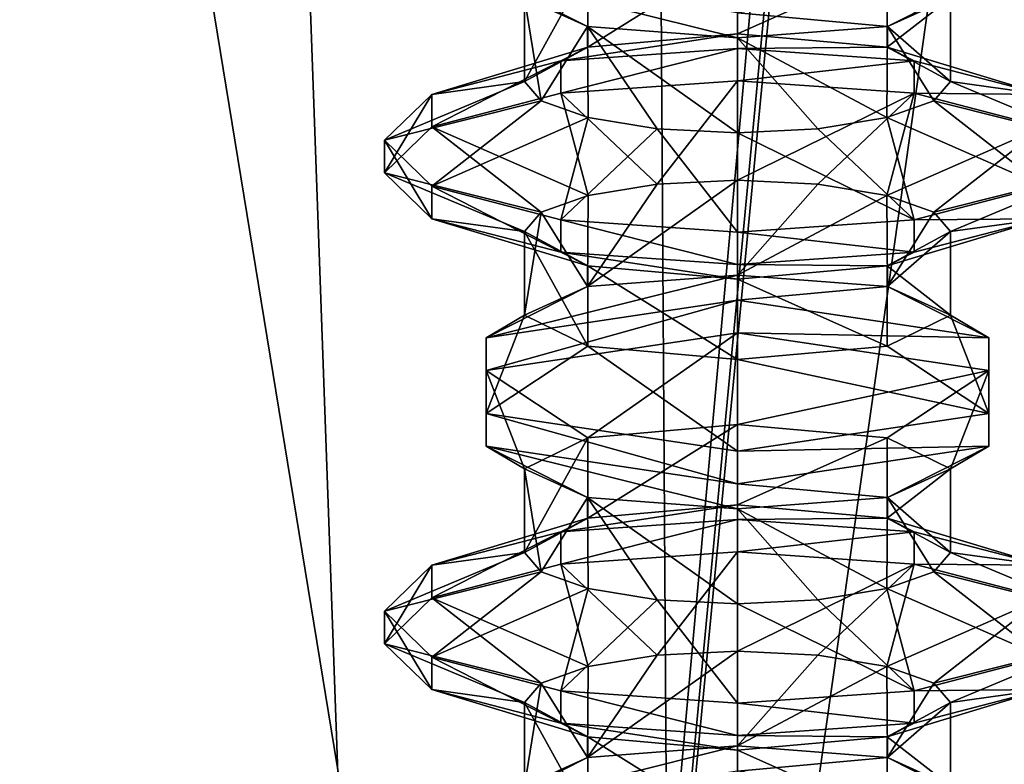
# Model space of a CAD drawing. Header units: millimetres. Extents: x -18.9 to 18.9, y -8.8 to 59.9.
# Tile 12 of 256: x -10.6 to -6.2, y 5.8 to 9.2. Entities that reach past the tile are written whole.
import ezdxf

# ---------------------------------------------------------------- set-up
doc = ezdxf.new("R2010")
doc.units = ezdxf.units.MM
doc.header["$LTSCALE"] = 65.185185
for name, color, linetype in [('1295', 7, 'CONTINUOUS'), ('2824', 7, 'CONTINUOUS'), ('2825', 7, 'CONTINUOUS'), ('2852', 7, 'CONTINUOUS'), ('2853', 7, 'CONTINUOUS'), ('2862', 7, 'CONTINUOUS'), ('2863', 7, 'CONTINUOUS'), ('2864', 7, 'CONTINUOUS'), ('2865', 7, 'CONTINUOUS'), ('2866', 7, 'CONTINUOUS'), ('2867', 7, 'CONTINUOUS'), ('2868', 7, 'CONTINUOUS'), ('2869', 7, 'CONTINUOUS'), ('2870', 7, 'CONTINUOUS'), ('2871', 7, 'CONTINUOUS'), ('2872', 7, 'CONTINUOUS'), ('2873', 7, 'CONTINUOUS'), ('2878', 7, 'CONTINUOUS'), ('2879', 7, 'CONTINUOUS'), ('2880', 7, 'CONTINUOUS'), ('2881', 7, 'CONTINUOUS'), ('2882', 7, 'CONTINUOUS'), ('2883', 7, 'CONTINUOUS'), ('2884', 7, 'CONTINUOUS'), ('2885', 7, 'CONTINUOUS')]:
    doc.layers.add(name, color=color, linetype=linetype)

msp = doc.modelspace()

# ---------------------------------------------------------------- linework, layer by layer
at = {"layer": '1295', "color": 7, "linetype": 'Continuous'}
for points in [[(-8.6992, -6.3, -15.0691), (-5.5375, 26.593, -16.4953), (-3.2147, 32.4, -17.1005), (-8.6992, -6.3, -15.0691)], [(-3.2147, -3.5, -17.1005), (-8.6992, -6.3, -15.0691), (-3.2147, 32.4, -17.1005), (-3.2147, -3.5, -17.1005)], [(-5.5375, 26.593, -16.4953), (-8.6992, -6.3, -15.0691), (-5.5971, 26.4568, -16.4752), (-5.5375, 26.593, -16.4953)], [(-8.6992, -6.3, -15.0691), (-5.7352, 26.4, -16.4277), (-5.5971, 26.4568, -16.4752), (-8.6992, -6.3, -15.0691)], [(-13.3069, 26.4, -11.2109), (-9.8717, 26.4, -14.3286), (-13.3292, -6.3, -11.1841), (-13.3069, 26.4, -11.2109)], [(-13.3292, -6.3, -11.1841), (-9.8717, 26.4, -14.3286), (-8.6992, -6.3, -15.0691), (-13.3292, -6.3, -11.1841)], [(-12.7853, -3.5, 11.8024), (-7.6096, -3.5, 15.6478), (-12.5018, 26.4, 12.1021), (-12.7853, -3.5, 11.8024)], [(-7.6096, -3.5, 15.6478), (-7.8011, 26.4, 15.553), (-12.5018, 26.4, 12.1021), (-7.6096, -3.5, 15.6478)], [(-9.8717, 26.4, -14.3286), (-5.7352, 26.4, -16.4277), (-8.6992, -6.3, -15.0691), (-9.8717, 26.4, -14.3286)], [(-7.6096, -3.5, 15.6478), (-2.2237, 26.4, 17.2571), (-7.8011, 26.4, 15.553), (-7.6096, -3.5, 15.6478)], [(-7.6096, -3.5, 15.6478), (-1.389, -3.5, 17.3445), (-2.2237, 26.4, 17.2571), (-7.6096, -3.5, 15.6478)]]:
    msp.add_3dface(points, dxfattribs=at)
at = {"layer": '2824', "color": 7, "linetype": 'Continuous'}
for points in [[(-7.35, 9.097, 11.2582), (-8.0178, 9.037, 11.5325), (-7.35, 9.4556, 11.2582), (-7.35, 9.097, 11.2582)], [(-8.0178, 9.037, 11.5325), (-8.0177, 9.3953, 11.5324), (-7.35, 9.4556, 11.2582), (-8.0178, 9.037, 11.5325)], [(-7.35, 9.097, 11.2582), (-7.35, 9.4556, 11.2582), (-6.6823, 9.3953, 11.5324), (-7.35, 9.097, 11.2582)], [(-8.0178, 9.037, 11.5325), (-8.3, 8.8849, 12.2082), (-8.0177, 9.3953, 11.5324), (-8.0178, 9.037, 11.5325)], [(-8.3, 8.8849, 12.2082), (-8.3, 9.2576, 12.2082), (-8.0177, 9.3953, 11.5324), (-8.3, 8.8849, 12.2082)], [(-6.6822, 9.037, 11.5325), (-7.35, 9.097, 11.2582), (-6.6823, 9.3953, 11.5324), (-6.6822, 9.037, 11.5325)], [(-6.6822, 9.037, 11.5325), (-6.6823, 9.3953, 11.5324), (-6.4, 9.2576, 12.2082), (-6.6822, 9.037, 11.5325)], [(-6.4, 8.8849, 12.2082), (-6.6822, 9.037, 11.5325), (-6.4, 9.2576, 12.2082), (-6.4, 8.8849, 12.2082)], [(-7.35, 8.0215, 11.2582), (-8.019, 7.9707, 11.5337), (-7.35, 8.4443, 11.2582), (-7.35, 8.0215, 11.2582)], [(-7.35, 8.4443, 11.2582), (-8.019, 7.9707, 11.5337), (-7.7082, 8.4265, 11.3283), (-7.35, 8.4443, 11.2582)], [(-7.35, 8.0215, 11.2582), (-7.35, 8.4443, 11.2582), (-6.9917, 8.4265, 11.3283), (-7.35, 8.0215, 11.2582)], [(-8.019, 7.9707, 11.5337), (-8.0161, 8.3761, 11.5308), (-7.7082, 8.4265, 11.3283), (-8.019, 7.9707, 11.5337)], [(-7.35, 8.0215, 11.2582), (-6.9917, 8.4265, 11.3283), (-6.6839, 8.3761, 11.5308), (-7.35, 8.0215, 11.2582)], [(-8.019, 7.9707, 11.5337), (-8.2255, 8.3014, 11.8395), (-8.0161, 8.3761, 11.5308), (-8.019, 7.9707, 11.5337)], [(-6.681, 7.9707, 11.5337), (-7.35, 8.0215, 11.2582), (-6.6839, 8.3761, 11.5308), (-6.681, 7.9707, 11.5337)], [(-6.681, 7.9707, 11.5337), (-6.6839, 8.3761, 11.5308), (-6.4744, 8.3014, 11.8395), (-6.681, 7.9707, 11.5337)], [(-8.019, 7.9707, 11.5337), (-8.3, 7.8424, 12.2082), (-8.2255, 8.3014, 11.8395), (-8.019, 7.9707, 11.5337)], [(-8.3, 7.8424, 12.2082), (-8.3, 8.2151, 12.2082), (-8.2255, 8.3014, 11.8395), (-8.3, 7.8424, 12.2082)], [(-6.681, 7.9707, 11.5337), (-6.4744, 8.3014, 11.8395), (-6.4, 8.2151, 12.2082), (-6.681, 7.9707, 11.5337)], [(-6.4, 7.8424, 12.2082), (-6.681, 7.9707, 11.5337), (-6.4, 8.2151, 12.2082), (-6.4, 7.8424, 12.2082)], [(-8.0174, 7.2954, 11.5321), (-7.35, 7.3556, 11.2582), (-8.0178, 6.937, 11.5325), (-8.0174, 7.2954, 11.5321)], [(-7.35, 7.3556, 11.2582), (-7.35, 6.997, 11.2582), (-8.0178, 6.937, 11.5325), (-7.35, 7.3556, 11.2582)], [(-7.35, 7.3556, 11.2582), (-6.6826, 7.2954, 11.5321), (-7.35, 6.997, 11.2582), (-7.35, 7.3556, 11.2582)], [(-8.3, 7.1576, 12.2082), (-8.0174, 7.2954, 11.5321), (-8.3, 6.7849, 12.2082), (-8.3, 7.1576, 12.2082)], [(-8.0174, 7.2954, 11.5321), (-8.0178, 6.937, 11.5325), (-8.3, 6.7849, 12.2082), (-8.0174, 7.2954, 11.5321)], [(-7.35, 6.997, 11.2582), (-6.6826, 7.2954, 11.5321), (-6.6822, 6.937, 11.5325), (-7.35, 6.997, 11.2582)], [(-6.6826, 7.2954, 11.5321), (-6.4, 7.1576, 12.2082), (-6.6822, 6.937, 11.5325), (-6.6826, 7.2954, 11.5321)], [(-6.4, 7.1576, 12.2082), (-6.4, 6.7849, 12.2082), (-6.6822, 6.937, 11.5325), (-6.4, 7.1576, 12.2082)], [(-7.7082, 6.3265, 11.3283), (-7.35, 6.3443, 11.2582), (-8.019, 5.8707, 11.5337), (-7.7082, 6.3265, 11.3283)], [(-7.35, 6.3443, 11.2582), (-7.35, 5.9215, 11.2582), (-8.019, 5.8707, 11.5337), (-7.35, 6.3443, 11.2582)], [(-8.0161, 6.2761, 11.5308), (-7.7082, 6.3265, 11.3283), (-8.019, 5.8707, 11.5337), (-8.0161, 6.2761, 11.5308)], [(-7.35, 6.3443, 11.2582), (-6.9917, 6.3265, 11.3283), (-7.35, 5.9215, 11.2582), (-7.35, 6.3443, 11.2582)], [(-6.9917, 6.3265, 11.3283), (-6.6839, 6.2761, 11.5308), (-7.35, 5.9215, 11.2582), (-6.9917, 6.3265, 11.3283)], [(-8.2255, 6.2014, 11.8395), (-8.0161, 6.2761, 11.5308), (-8.019, 5.8707, 11.5337), (-8.2255, 6.2014, 11.8395)], [(-7.35, 5.9215, 11.2582), (-6.6839, 6.2761, 11.5308), (-6.681, 5.8707, 11.5337), (-7.35, 5.9215, 11.2582)], [(-6.6839, 6.2761, 11.5308), (-6.4744, 6.2014, 11.8395), (-6.681, 5.8707, 11.5337), (-6.6839, 6.2761, 11.5308)], [(-8.3, 6.1151, 12.2082), (-8.2255, 6.2014, 11.8395), (-8.3, 5.7424, 12.2082), (-8.3, 6.1151, 12.2082)], [(-8.2255, 6.2014, 11.8395), (-8.019, 5.8707, 11.5337), (-8.3, 5.7424, 12.2082), (-8.2255, 6.2014, 11.8395)], [(-6.4744, 6.2014, 11.8395), (-6.4, 6.1151, 12.2082), (-6.681, 5.8707, 11.5337), (-6.4744, 6.2014, 11.8395)], [(-6.4, 6.1151, 12.2082), (-6.4, 5.7424, 12.2082), (-6.681, 5.8707, 11.5337), (-6.4, 6.1151, 12.2082)]]:
    msp.add_3dface(points, dxfattribs=at)
at = {"layer": '2825', "color": 7, "linetype": 'Continuous'}
for points in [[(-8.3, 8.8849, 12.2082), (-8.2256, 8.7986, 12.5768), (-8.3, 9.2576, 12.2082), (-8.3, 8.8849, 12.2082)], [(-8.2256, 8.7986, 12.5768), (-8.0188, 9.1293, 12.8828), (-8.3, 9.2576, 12.2082), (-8.2256, 8.7986, 12.5768)], [(-6.4, 8.8849, 12.2082), (-6.4, 9.2576, 12.2082), (-6.6812, 9.1293, 12.8828), (-6.4, 8.8849, 12.2082)], [(-8.2256, 8.7986, 12.5768), (-8.0161, 8.7239, 12.8856), (-8.0188, 9.1293, 12.8828), (-8.2256, 8.7986, 12.5768)], [(-7.7083, 8.6735, 13.0881), (-7.35, 8.6557, 13.1582), (-8.0188, 9.1293, 12.8828), (-7.7083, 8.6735, 13.0881)], [(-7.35, 8.6557, 13.1582), (-7.35, 9.0785, 13.1582), (-8.0188, 9.1293, 12.8828), (-7.35, 8.6557, 13.1582)], [(-8.0161, 8.7239, 12.8856), (-7.7083, 8.6735, 13.0881), (-8.0188, 9.1293, 12.8828), (-8.0161, 8.7239, 12.8856)], [(-7.35, 9.0785, 13.1582), (-6.6839, 8.7239, 12.8856), (-6.6812, 9.1293, 12.8828), (-7.35, 9.0785, 13.1582)], [(-6.6839, 8.7239, 12.8856), (-6.4745, 8.7986, 12.5769), (-6.6812, 9.1293, 12.8828), (-6.6839, 8.7239, 12.8856)], [(-6.4745, 8.7986, 12.5769), (-6.4, 8.8849, 12.2082), (-6.6812, 9.1293, 12.8828), (-6.4745, 8.7986, 12.5769)], [(-7.35, 8.6557, 13.1582), (-6.9918, 8.6735, 13.0881), (-7.35, 9.0785, 13.1582), (-7.35, 8.6557, 13.1582)], [(-6.9918, 8.6735, 13.0881), (-6.6839, 8.7239, 12.8856), (-7.35, 9.0785, 13.1582), (-6.9918, 8.6735, 13.0881)], [(-8.3, 7.8424, 12.2082), (-8.0174, 7.7046, 12.8843), (-8.3, 8.2151, 12.2082), (-8.3, 7.8424, 12.2082)], [(-8.0174, 7.7046, 12.8843), (-8.0178, 8.063, 12.8839), (-8.3, 8.2151, 12.2082), (-8.0174, 7.7046, 12.8843)], [(-6.4, 7.8424, 12.2082), (-6.4, 8.2151, 12.2082), (-6.6822, 8.063, 12.8839), (-6.4, 7.8424, 12.2082)], [(-8.0174, 7.7046, 12.8843), (-7.35, 7.6444, 13.1582), (-8.0178, 8.063, 12.8839), (-8.0174, 7.7046, 12.8843)], [(-7.35, 7.6444, 13.1582), (-7.35, 8.003, 13.1582), (-8.0178, 8.063, 12.8839), (-7.35, 7.6444, 13.1582)], [(-6.6826, 7.7046, 12.8843), (-6.6822, 8.063, 12.8839), (-7.35, 8.003, 13.1582), (-6.6826, 7.7046, 12.8843)], [(-6.6826, 7.7046, 12.8843), (-6.4, 7.8424, 12.2082), (-6.6822, 8.063, 12.8839), (-6.6826, 7.7046, 12.8843)], [(-7.35, 7.6444, 13.1582), (-6.6826, 7.7046, 12.8843), (-7.35, 8.003, 13.1582), (-7.35, 7.6444, 13.1582)], [(-8.019, 7.0293, 12.8827), (-8.3, 7.1576, 12.2082), (-8.2256, 6.6986, 12.5768), (-8.019, 7.0293, 12.8827)], [(-8.3, 7.1576, 12.2082), (-8.3, 6.7849, 12.2082), (-8.2256, 6.6986, 12.5768), (-8.3, 7.1576, 12.2082)], [(-6.4, 7.1576, 12.2082), (-6.681, 7.0293, 12.8827), (-6.4, 6.7849, 12.2082), (-6.4, 7.1576, 12.2082)], [(-8.019, 7.0293, 12.8827), (-8.2256, 6.6986, 12.5768), (-8.0161, 6.6239, 12.8856), (-8.019, 7.0293, 12.8827)], [(-7.35, 6.9785, 13.1582), (-8.019, 7.0293, 12.8827), (-7.35, 6.5557, 13.1582), (-7.35, 6.9785, 13.1582)], [(-8.019, 7.0293, 12.8827), (-8.0161, 6.6239, 12.8856), (-7.7083, 6.5735, 13.0881), (-8.019, 7.0293, 12.8827)], [(-8.019, 7.0293, 12.8827), (-7.7083, 6.5735, 13.0881), (-7.35, 6.5557, 13.1582), (-8.019, 7.0293, 12.8827)], [(-6.681, 7.0293, 12.8827), (-7.35, 6.9785, 13.1582), (-6.6839, 6.6239, 12.8856), (-6.681, 7.0293, 12.8827)], [(-6.681, 7.0293, 12.8827), (-6.6839, 6.6239, 12.8856), (-6.4745, 6.6986, 12.5769), (-6.681, 7.0293, 12.8827)], [(-6.681, 7.0293, 12.8827), (-6.4745, 6.6986, 12.5769), (-6.4, 6.7849, 12.2082), (-6.681, 7.0293, 12.8827)], [(-7.35, 6.9785, 13.1582), (-7.35, 6.5557, 13.1582), (-6.9918, 6.5735, 13.0881), (-7.35, 6.9785, 13.1582)], [(-7.35, 6.9785, 13.1582), (-6.9918, 6.5735, 13.0881), (-6.6839, 6.6239, 12.8856), (-7.35, 6.9785, 13.1582)], [(-8.0178, 5.963, 12.8839), (-8.3, 6.1151, 12.2082), (-8.0174, 5.6046, 12.8843), (-8.0178, 5.963, 12.8839)], [(-8.3, 6.1151, 12.2082), (-8.3, 5.7424, 12.2082), (-8.0174, 5.6046, 12.8843), (-8.3, 6.1151, 12.2082)], [(-6.4, 6.1151, 12.2082), (-6.6822, 5.963, 12.8839), (-6.4, 5.7424, 12.2082), (-6.4, 6.1151, 12.2082)], [(-7.35, 5.903, 13.1582), (-8.0178, 5.963, 12.8839), (-7.35, 5.5444, 13.1582), (-7.35, 5.903, 13.1582)], [(-8.0178, 5.963, 12.8839), (-8.0174, 5.6046, 12.8843), (-7.35, 5.5444, 13.1582), (-8.0178, 5.963, 12.8839)], [(-6.6822, 5.963, 12.8839), (-7.35, 5.903, 13.1582), (-6.6826, 5.6046, 12.8843), (-6.6822, 5.963, 12.8839)], [(-6.6822, 5.963, 12.8839), (-6.6826, 5.6046, 12.8843), (-6.4, 5.7424, 12.2082), (-6.6822, 5.963, 12.8839)], [(-7.35, 5.903, 13.1582), (-7.35, 5.5444, 13.1582), (-6.6826, 5.6046, 12.8843), (-7.35, 5.903, 13.1582)]]:
    msp.add_3dface(points, dxfattribs=at)
at = {"layer": '2852', "color": 7, "linetype": 'Continuous'}
for points in [[(-7.35, 9.1909, 13.4392), (-6.6812, 9.1293, 12.8828), (-6.2285, 9.3592, 12.8139), (-7.35, 9.1909, 13.4392)], [(-6.6812, 9.1293, 12.8828), (-6.4, 9.2576, 12.2082), (-6.2285, 9.3592, 12.8139), (-6.6812, 9.1293, 12.8828)], [(-7.35, 9.1909, 13.4392), (-7.35, 9.0785, 13.1582), (-6.6812, 9.1293, 12.8828), (-7.35, 9.1909, 13.4392)]]:
    msp.add_3dface(points, dxfattribs=at)
at = {"layer": '2853', "color": 7, "linetype": 'Continuous'}
for points in [[(-7.35, 9.1909, 13.4392), (-8.4715, 9.3592, 12.8139), (-7.35, 9.0785, 13.1582), (-7.35, 9.1909, 13.4392)], [(-7.35, 9.0785, 13.1582), (-8.4715, 9.3592, 12.8139), (-8.0188, 9.1293, 12.8828), (-7.35, 9.0785, 13.1582)], [(-8.0188, 9.1293, 12.8828), (-8.4715, 9.3592, 12.8139), (-8.3, 9.2576, 12.2082), (-8.0188, 9.1293, 12.8828)]]:
    msp.add_3dface(points, dxfattribs=at)
at = {"layer": '2862', "color": 7, "linetype": 'Continuous'}
for points in [[(-6.2285, 7.7408, 11.6025), (-7.35, 7.7642, 10.9382), (-7.35, 7.9091, 10.9772), (-6.2285, 7.7408, 11.6025)], [(-6.2285, 7.5959, 11.5635), (-7.35, 7.7642, 10.9382), (-6.2285, 7.7408, 11.6025), (-6.2285, 7.5959, 11.5635)], [(-6.2285, 7.4041, 12.8529), (-6.2285, 7.5959, 11.5635), (-6.2285, 7.7408, 11.6025), (-6.2285, 7.4041, 12.8529)], [(-6.2285, 7.2592, 12.8139), (-6.2285, 7.5959, 11.5635), (-6.2285, 7.4041, 12.8529), (-6.2285, 7.2592, 12.8139)], [(-7.35, 7.2358, 13.4782), (-6.2285, 7.2592, 12.8139), (-6.2285, 7.4041, 12.8529), (-7.35, 7.2358, 13.4782)], [(-7.35, 7.0909, 13.4392), (-6.2285, 7.2592, 12.8139), (-7.35, 7.2358, 13.4782), (-7.35, 7.0909, 13.4392)]]:
    msp.add_3dface(points, dxfattribs=at)
at = {"layer": '2863', "color": 7, "linetype": 'Continuous'}
for points in [[(-7.35, 7.9091, 10.9772), (-7.35, 7.7642, 10.9382), (-8.4715, 7.5959, 11.5635), (-7.35, 7.9091, 10.9772)], [(-8.4715, 7.7408, 11.6025), (-7.35, 7.9091, 10.9772), (-8.4715, 7.5959, 11.5635), (-8.4715, 7.7408, 11.6025)], [(-8.4715, 7.4041, 12.8529), (-8.4715, 7.7408, 11.6025), (-8.4715, 7.2592, 12.8139), (-8.4715, 7.4041, 12.8529)], [(-8.4715, 7.7408, 11.6025), (-8.4715, 7.5959, 11.5635), (-8.4715, 7.2592, 12.8139), (-8.4715, 7.7408, 11.6025)], [(-7.35, 7.0909, 13.4392), (-7.35, 7.2358, 13.4782), (-8.4715, 7.4041, 12.8529), (-7.35, 7.0909, 13.4392)], [(-7.35, 7.0909, 13.4392), (-8.4715, 7.4041, 12.8529), (-8.4715, 7.2592, 12.8139), (-7.35, 7.0909, 13.4392)]]:
    msp.add_3dface(points, dxfattribs=at)
at = {"layer": '2864', "color": 7, "linetype": 'Continuous'}
for points in [[(-7.35, 7.7642, 10.9382), (-6.2285, 7.5959, 11.5635), (-7.35, 7.3556, 11.2582), (-7.35, 7.7642, 10.9382)], [(-7.35, 7.3556, 11.2582), (-6.2285, 7.5959, 11.5635), (-6.6826, 7.2954, 11.5321), (-7.35, 7.3556, 11.2582)], [(-6.6826, 7.2954, 11.5321), (-6.2285, 7.5959, 11.5635), (-6.4, 7.1576, 12.2082), (-6.6826, 7.2954, 11.5321)], [(-6.2285, 7.5959, 11.5635), (-6.2285, 7.2592, 12.8139), (-6.4, 7.1576, 12.2082), (-6.2285, 7.5959, 11.5635)], [(-6.2285, 7.2592, 12.8139), (-7.35, 7.0909, 13.4392), (-6.681, 7.0293, 12.8827), (-6.2285, 7.2592, 12.8139)], [(-6.4, 7.1576, 12.2082), (-6.2285, 7.2592, 12.8139), (-6.681, 7.0293, 12.8827), (-6.4, 7.1576, 12.2082)], [(-6.681, 7.0293, 12.8827), (-7.35, 7.0909, 13.4392), (-7.35, 6.9785, 13.1582), (-6.681, 7.0293, 12.8827)]]:
    msp.add_3dface(points, dxfattribs=at)
at = {"layer": '2865', "color": 7, "linetype": 'Continuous'}
for points in [[(-7.35, 7.7642, 10.9382), (-8.0174, 7.2954, 11.5321), (-8.4715, 7.5959, 11.5635), (-7.35, 7.7642, 10.9382)], [(-7.35, 7.7642, 10.9382), (-7.35, 7.3556, 11.2582), (-8.0174, 7.2954, 11.5321), (-7.35, 7.7642, 10.9382)], [(-8.0174, 7.2954, 11.5321), (-8.3, 7.1576, 12.2082), (-8.4715, 7.5959, 11.5635), (-8.0174, 7.2954, 11.5321)], [(-8.4715, 7.5959, 11.5635), (-8.3, 7.1576, 12.2082), (-8.4715, 7.2592, 12.8139), (-8.4715, 7.5959, 11.5635)], [(-7.35, 6.9785, 13.1582), (-7.35, 7.0909, 13.4392), (-8.4715, 7.2592, 12.8139), (-7.35, 6.9785, 13.1582)], [(-8.019, 7.0293, 12.8827), (-7.35, 6.9785, 13.1582), (-8.4715, 7.2592, 12.8139), (-8.019, 7.0293, 12.8827)], [(-8.3, 7.1576, 12.2082), (-8.019, 7.0293, 12.8827), (-8.4715, 7.2592, 12.8139), (-8.3, 7.1576, 12.2082)]]:
    msp.add_3dface(points, dxfattribs=at)
at = {"layer": '2866', "color": 7, "linetype": 'Continuous'}
for points in [[(-6.681, 7.9707, 11.5337), (-7.35, 7.9091, 10.9772), (-7.35, 8.0215, 11.2582), (-6.681, 7.9707, 11.5337)], [(-6.2285, 7.7408, 11.6025), (-7.35, 7.9091, 10.9772), (-6.681, 7.9707, 11.5337), (-6.2285, 7.7408, 11.6025)], [(-6.4, 7.8424, 12.2082), (-6.2285, 7.7408, 11.6025), (-6.681, 7.9707, 11.5337), (-6.4, 7.8424, 12.2082)], [(-6.6826, 7.7046, 12.8843), (-6.2285, 7.4041, 12.8529), (-6.4, 7.8424, 12.2082), (-6.6826, 7.7046, 12.8843)], [(-6.2285, 7.4041, 12.8529), (-6.2285, 7.7408, 11.6025), (-6.4, 7.8424, 12.2082), (-6.2285, 7.4041, 12.8529)], [(-7.35, 7.6444, 13.1582), (-6.2285, 7.4041, 12.8529), (-6.6826, 7.7046, 12.8843), (-7.35, 7.6444, 13.1582)], [(-7.35, 7.2358, 13.4782), (-6.2285, 7.4041, 12.8529), (-7.35, 7.6444, 13.1582), (-7.35, 7.2358, 13.4782)]]:
    msp.add_3dface(points, dxfattribs=at)
at = {"layer": '2867', "color": 7, "linetype": 'Continuous'}
for points in [[(-7.35, 8.0215, 11.2582), (-7.35, 7.9091, 10.9772), (-8.4715, 7.7408, 11.6025), (-7.35, 8.0215, 11.2582)], [(-8.019, 7.9707, 11.5337), (-7.35, 8.0215, 11.2582), (-8.4715, 7.7408, 11.6025), (-8.019, 7.9707, 11.5337)], [(-8.3, 7.8424, 12.2082), (-8.019, 7.9707, 11.5337), (-8.4715, 7.7408, 11.6025), (-8.3, 7.8424, 12.2082)], [(-8.0174, 7.7046, 12.8843), (-8.3, 7.8424, 12.2082), (-8.4715, 7.4041, 12.8529), (-8.0174, 7.7046, 12.8843)], [(-8.4715, 7.4041, 12.8529), (-8.3, 7.8424, 12.2082), (-8.4715, 7.7408, 11.6025), (-8.4715, 7.4041, 12.8529)], [(-7.35, 7.2358, 13.4782), (-8.0174, 7.7046, 12.8843), (-8.4715, 7.4041, 12.8529), (-7.35, 7.2358, 13.4782)], [(-7.35, 7.2358, 13.4782), (-7.35, 7.6444, 13.1582), (-8.0174, 7.7046, 12.8843), (-7.35, 7.2358, 13.4782)]]:
    msp.add_3dface(points, dxfattribs=at)
at = {"layer": '2868', "color": 7, "linetype": 'Continuous'}
for points in [[(-6.5625, 8.977, 10.9106), (-7.35, 8.887, 10.6679), (-7.35, 9.0319, 10.7068), (-6.5625, 8.977, 10.9106)], [(-6.5625, 8.8322, 10.8716), (-7.35, 8.887, 10.6679), (-6.5625, 8.977, 10.9106), (-6.5625, 8.8322, 10.8716)], [(-5.986, 8.8272, 11.4673), (-6.5625, 8.8322, 10.8716), (-6.5625, 8.977, 10.9106), (-5.986, 8.8272, 11.4673)], [(-5.986, 8.6823, 11.4283), (-6.5625, 8.8322, 10.8716), (-5.986, 8.8272, 11.4673), (-5.986, 8.6823, 11.4283)], [(-6.5625, 8.2678, 13.5448), (-5.986, 8.2728, 12.9491), (-5.986, 8.4177, 12.9881), (-6.5625, 8.2678, 13.5448)], [(-7.35, 8.213, 13.7485), (-6.5625, 8.123, 13.5058), (-6.5625, 8.2678, 13.5448), (-7.35, 8.213, 13.7485)], [(-6.5625, 8.123, 13.5058), (-5.986, 8.2728, 12.9491), (-6.5625, 8.2678, 13.5448), (-6.5625, 8.123, 13.5058)], [(-7.35, 8.0681, 13.7095), (-6.5625, 8.123, 13.5058), (-7.35, 8.213, 13.7485), (-7.35, 8.0681, 13.7095)]]:
    msp.add_3dface(points, dxfattribs=at)
at = {"layer": '2869', "color": 7, "linetype": 'Continuous'}
for points in [[(-7.35, 9.0319, 10.7068), (-7.35, 8.887, 10.6679), (-8.1375, 8.8322, 10.8716), (-7.35, 9.0319, 10.7068)], [(-8.1375, 8.977, 10.9106), (-7.35, 9.0319, 10.7068), (-8.1375, 8.8322, 10.8716), (-8.1375, 8.977, 10.9106)], [(-8.714, 8.8272, 11.4673), (-8.1375, 8.977, 10.9106), (-8.714, 8.6823, 11.4283), (-8.714, 8.8272, 11.4673)], [(-8.1375, 8.977, 10.9106), (-8.1375, 8.8322, 10.8716), (-8.714, 8.6823, 11.4283), (-8.1375, 8.977, 10.9106)], [(-8.925, 8.6224, 12.2277), (-8.714, 8.8272, 11.4673), (-8.925, 8.4776, 12.1887), (-8.925, 8.6224, 12.2277)], [(-8.714, 8.8272, 11.4673), (-8.714, 8.6823, 11.4283), (-8.925, 8.4776, 12.1887), (-8.714, 8.8272, 11.4673)], [(-8.714, 8.4177, 12.9881), (-8.925, 8.6224, 12.2277), (-8.714, 8.2728, 12.9491), (-8.714, 8.4177, 12.9881)], [(-8.925, 8.6224, 12.2277), (-8.925, 8.4776, 12.1887), (-8.714, 8.2728, 12.9491), (-8.925, 8.6224, 12.2277)], [(-8.1375, 8.2678, 13.5448), (-8.714, 8.4177, 12.9881), (-8.1375, 8.123, 13.5058), (-8.1375, 8.2678, 13.5448)], [(-8.714, 8.4177, 12.9881), (-8.714, 8.2728, 12.9491), (-8.1375, 8.123, 13.5058), (-8.714, 8.4177, 12.9881)], [(-7.35, 8.0681, 13.7095), (-7.35, 8.213, 13.7485), (-8.1375, 8.2678, 13.5448), (-7.35, 8.0681, 13.7095)], [(-7.35, 8.0681, 13.7095), (-8.1375, 8.2678, 13.5448), (-8.1375, 8.123, 13.5058), (-7.35, 8.0681, 13.7095)]]:
    msp.add_3dface(points, dxfattribs=at)
at = {"layer": '2870', "color": 7, "linetype": 'Continuous'}
for points in [[(-7.35, 8.887, 10.6679), (-6.5625, 8.8322, 10.8716), (-7.35, 8.4443, 11.2582), (-7.35, 8.887, 10.6679)], [(-7.35, 8.4443, 11.2582), (-6.5625, 8.8322, 10.8716), (-6.9917, 8.4265, 11.3283), (-7.35, 8.4443, 11.2582)], [(-6.9917, 8.4265, 11.3283), (-6.5625, 8.8322, 10.8716), (-6.6839, 8.3761, 11.5308), (-6.9917, 8.4265, 11.3283)], [(-6.5625, 8.8322, 10.8716), (-5.986, 8.6823, 11.4283), (-6.6839, 8.3761, 11.5308), (-6.5625, 8.8322, 10.8716)], [(-6.6839, 8.3761, 11.5308), (-5.986, 8.6823, 11.4283), (-6.4744, 8.3014, 11.8395), (-6.6839, 8.3761, 11.5308)], [(-5.986, 8.6823, 11.4283), (-5.775, 8.4776, 12.1887), (-6.4744, 8.3014, 11.8395), (-5.986, 8.6823, 11.4283)], [(-6.4744, 8.3014, 11.8395), (-5.775, 8.4776, 12.1887), (-6.4, 8.2151, 12.2082), (-6.4744, 8.3014, 11.8395)], [(-5.775, 8.4776, 12.1887), (-5.986, 8.2728, 12.9491), (-6.4, 8.2151, 12.2082), (-5.775, 8.4776, 12.1887)], [(-5.986, 8.2728, 12.9491), (-6.5625, 8.123, 13.5058), (-6.6822, 8.063, 12.8839), (-5.986, 8.2728, 12.9491)], [(-6.4, 8.2151, 12.2082), (-5.986, 8.2728, 12.9491), (-6.6822, 8.063, 12.8839), (-6.4, 8.2151, 12.2082)], [(-6.5625, 8.123, 13.5058), (-7.35, 8.0681, 13.7095), (-6.6822, 8.063, 12.8839), (-6.5625, 8.123, 13.5058)], [(-6.6822, 8.063, 12.8839), (-7.35, 8.0681, 13.7095), (-7.35, 8.003, 13.1582), (-6.6822, 8.063, 12.8839)]]:
    msp.add_3dface(points, dxfattribs=at)
at = {"layer": '2871', "color": 7, "linetype": 'Continuous'}
for points in [[(-7.35, 8.887, 10.6679), (-7.7082, 8.4265, 11.3283), (-8.1375, 8.8322, 10.8716), (-7.35, 8.887, 10.6679)], [(-7.35, 8.887, 10.6679), (-7.35, 8.4443, 11.2582), (-7.7082, 8.4265, 11.3283), (-7.35, 8.887, 10.6679)], [(-8.1375, 8.8322, 10.8716), (-8.0161, 8.3761, 11.5308), (-8.714, 8.6823, 11.4283), (-8.1375, 8.8322, 10.8716)], [(-7.7082, 8.4265, 11.3283), (-8.0161, 8.3761, 11.5308), (-8.1375, 8.8322, 10.8716), (-7.7082, 8.4265, 11.3283)], [(-8.714, 8.6823, 11.4283), (-8.2255, 8.3014, 11.8395), (-8.925, 8.4776, 12.1887), (-8.714, 8.6823, 11.4283)], [(-8.0161, 8.3761, 11.5308), (-8.2255, 8.3014, 11.8395), (-8.714, 8.6823, 11.4283), (-8.0161, 8.3761, 11.5308)], [(-8.2255, 8.3014, 11.8395), (-8.3, 8.2151, 12.2082), (-8.925, 8.4776, 12.1887), (-8.2255, 8.3014, 11.8395)], [(-8.925, 8.4776, 12.1887), (-8.3, 8.2151, 12.2082), (-8.714, 8.2728, 12.9491), (-8.925, 8.4776, 12.1887)], [(-8.3, 8.2151, 12.2082), (-8.0178, 8.063, 12.8839), (-8.714, 8.2728, 12.9491), (-8.3, 8.2151, 12.2082)], [(-8.714, 8.2728, 12.9491), (-8.0178, 8.063, 12.8839), (-8.1375, 8.123, 13.5058), (-8.714, 8.2728, 12.9491)], [(-7.35, 8.003, 13.1582), (-7.35, 8.0681, 13.7095), (-8.1375, 8.123, 13.5058), (-7.35, 8.003, 13.1582)], [(-8.0178, 8.063, 12.8839), (-7.35, 8.003, 13.1582), (-8.1375, 8.123, 13.5058), (-8.0178, 8.063, 12.8839)]]:
    msp.add_3dface(points, dxfattribs=at)
at = {"layer": '2872', "color": 7, "linetype": 'Continuous'}
for points in [[(-6.6822, 9.037, 11.5325), (-7.35, 9.0319, 10.7068), (-7.35, 9.097, 11.2582), (-6.6822, 9.037, 11.5325)], [(-6.5625, 8.977, 10.9106), (-7.35, 9.0319, 10.7068), (-6.6822, 9.037, 11.5325), (-6.5625, 8.977, 10.9106)], [(-5.986, 8.8272, 11.4673), (-6.5625, 8.977, 10.9106), (-6.6822, 9.037, 11.5325), (-5.986, 8.8272, 11.4673)], [(-6.4, 8.8849, 12.2082), (-5.986, 8.8272, 11.4673), (-6.6822, 9.037, 11.5325), (-6.4, 8.8849, 12.2082)], [(-6.4745, 8.7986, 12.5769), (-5.775, 8.6224, 12.2277), (-6.4, 8.8849, 12.2082), (-6.4745, 8.7986, 12.5769)], [(-5.775, 8.6224, 12.2277), (-5.986, 8.8272, 11.4673), (-6.4, 8.8849, 12.2082), (-5.775, 8.6224, 12.2277)], [(-6.6839, 8.7239, 12.8856), (-5.986, 8.4177, 12.9881), (-6.4745, 8.7986, 12.5769), (-6.6839, 8.7239, 12.8856)], [(-5.986, 8.4177, 12.9881), (-5.775, 8.6224, 12.2277), (-6.4745, 8.7986, 12.5769), (-5.986, 8.4177, 12.9881)], [(-6.9918, 8.6735, 13.0881), (-6.5625, 8.2678, 13.5448), (-6.6839, 8.7239, 12.8856), (-6.9918, 8.6735, 13.0881)], [(-6.5625, 8.2678, 13.5448), (-5.986, 8.4177, 12.9881), (-6.6839, 8.7239, 12.8856), (-6.5625, 8.2678, 13.5448)], [(-7.35, 8.6557, 13.1582), (-6.5625, 8.2678, 13.5448), (-6.9918, 8.6735, 13.0881), (-7.35, 8.6557, 13.1582)], [(-7.35, 8.213, 13.7485), (-6.5625, 8.2678, 13.5448), (-7.35, 8.6557, 13.1582), (-7.35, 8.213, 13.7485)]]:
    msp.add_3dface(points, dxfattribs=at)
at = {"layer": '2873', "color": 7, "linetype": 'Continuous'}
for points in [[(-7.35, 9.097, 11.2582), (-7.35, 9.0319, 10.7068), (-8.1375, 8.977, 10.9106), (-7.35, 9.097, 11.2582)], [(-8.0178, 9.037, 11.5325), (-7.35, 9.097, 11.2582), (-8.1375, 8.977, 10.9106), (-8.0178, 9.037, 11.5325)], [(-8.3, 8.8849, 12.2082), (-8.0178, 9.037, 11.5325), (-8.714, 8.8272, 11.4673), (-8.3, 8.8849, 12.2082)], [(-8.714, 8.8272, 11.4673), (-8.0178, 9.037, 11.5325), (-8.1375, 8.977, 10.9106), (-8.714, 8.8272, 11.4673)], [(-8.2256, 8.7986, 12.5768), (-8.3, 8.8849, 12.2082), (-8.925, 8.6224, 12.2277), (-8.2256, 8.7986, 12.5768)], [(-8.925, 8.6224, 12.2277), (-8.3, 8.8849, 12.2082), (-8.714, 8.8272, 11.4673), (-8.925, 8.6224, 12.2277)], [(-8.714, 8.4177, 12.9881), (-8.2256, 8.7986, 12.5768), (-8.925, 8.6224, 12.2277), (-8.714, 8.4177, 12.9881)], [(-8.0161, 8.7239, 12.8856), (-8.2256, 8.7986, 12.5768), (-8.714, 8.4177, 12.9881), (-8.0161, 8.7239, 12.8856)], [(-8.1375, 8.2678, 13.5448), (-8.0161, 8.7239, 12.8856), (-8.714, 8.4177, 12.9881), (-8.1375, 8.2678, 13.5448)], [(-7.7083, 8.6735, 13.0881), (-8.0161, 8.7239, 12.8856), (-8.1375, 8.2678, 13.5448), (-7.7083, 8.6735, 13.0881)], [(-7.35, 8.213, 13.7485), (-7.7083, 8.6735, 13.0881), (-8.1375, 8.2678, 13.5448), (-7.35, 8.213, 13.7485)], [(-7.35, 8.213, 13.7485), (-7.35, 8.6557, 13.1582), (-7.7083, 8.6735, 13.0881), (-7.35, 8.213, 13.7485)]]:
    msp.add_3dface(points, dxfattribs=at)
at = {"layer": '2878', "color": 7, "linetype": 'Continuous'}
for points in [[(-7.35, 5.8091, 10.9772), (-7.35, 5.9215, 11.2582), (-6.681, 5.8707, 11.5337), (-7.35, 5.8091, 10.9772)], [(-7.35, 5.8091, 10.9772), (-6.681, 5.8707, 11.5337), (-6.2285, 5.6408, 11.6025), (-7.35, 5.8091, 10.9772)], [(-6.681, 5.8707, 11.5337), (-6.4, 5.7424, 12.2082), (-6.2285, 5.6408, 11.6025), (-6.681, 5.8707, 11.5337)]]:
    msp.add_3dface(points, dxfattribs=at)
at = {"layer": '2879', "color": 7, "linetype": 'Continuous'}
for points in [[(-7.35, 5.8091, 10.9772), (-8.4715, 5.6408, 11.6025), (-7.35, 5.9215, 11.2582), (-7.35, 5.8091, 10.9772)], [(-7.35, 5.9215, 11.2582), (-8.4715, 5.6408, 11.6025), (-8.019, 5.8707, 11.5337), (-7.35, 5.9215, 11.2582)], [(-8.019, 5.8707, 11.5337), (-8.4715, 5.6408, 11.6025), (-8.3, 5.7424, 12.2082), (-8.019, 5.8707, 11.5337)]]:
    msp.add_3dface(points, dxfattribs=at)
at = {"layer": '2880', "color": 7, "linetype": 'Continuous'}
for points in [[(-7.35, 6.787, 10.6679), (-7.35, 6.9319, 10.7068), (-6.5625, 6.877, 10.9106), (-7.35, 6.787, 10.6679)], [(-7.35, 6.787, 10.6679), (-6.5625, 6.877, 10.9106), (-6.5625, 6.7322, 10.8716), (-7.35, 6.787, 10.6679)], [(-6.5625, 6.877, 10.9106), (-5.986, 6.7272, 11.4673), (-6.5625, 6.7322, 10.8716), (-6.5625, 6.877, 10.9106)], [(-5.986, 6.7272, 11.4673), (-5.986, 6.5823, 11.4283), (-6.5625, 6.7322, 10.8716), (-5.986, 6.7272, 11.4673)], [(-5.986, 6.3177, 12.9881), (-6.5625, 6.1678, 13.5448), (-5.986, 6.1728, 12.9491), (-5.986, 6.3177, 12.9881)], [(-6.5625, 6.1678, 13.5448), (-7.35, 6.113, 13.7485), (-6.5625, 6.023, 13.5058), (-6.5625, 6.1678, 13.5448)], [(-6.5625, 6.1678, 13.5448), (-6.5625, 6.023, 13.5058), (-5.986, 6.1728, 12.9491), (-6.5625, 6.1678, 13.5448)], [(-7.35, 6.113, 13.7485), (-7.35, 5.9681, 13.7095), (-6.5625, 6.023, 13.5058), (-7.35, 6.113, 13.7485)]]:
    msp.add_3dface(points, dxfattribs=at)
at = {"layer": '2881', "color": 7, "linetype": 'Continuous'}
for points in [[(-7.35, 6.9319, 10.7068), (-7.35, 6.787, 10.6679), (-8.1375, 6.7322, 10.8716), (-7.35, 6.9319, 10.7068)], [(-8.1375, 6.877, 10.9106), (-7.35, 6.9319, 10.7068), (-8.1375, 6.7322, 10.8716), (-8.1375, 6.877, 10.9106)], [(-8.714, 6.7272, 11.4673), (-8.1375, 6.877, 10.9106), (-8.714, 6.5823, 11.4283), (-8.714, 6.7272, 11.4673)], [(-8.714, 6.5823, 11.4283), (-8.1375, 6.877, 10.9106), (-8.1375, 6.7322, 10.8716), (-8.714, 6.5823, 11.4283)], [(-8.925, 6.5224, 12.2277), (-8.714, 6.7272, 11.4673), (-8.925, 6.3776, 12.1887), (-8.925, 6.5224, 12.2277)], [(-8.925, 6.3776, 12.1887), (-8.714, 6.7272, 11.4673), (-8.714, 6.5823, 11.4283), (-8.925, 6.3776, 12.1887)], [(-8.714, 6.3177, 12.9881), (-8.925, 6.5224, 12.2277), (-8.714, 6.1728, 12.9491), (-8.714, 6.3177, 12.9881)], [(-8.714, 6.1728, 12.9491), (-8.925, 6.5224, 12.2277), (-8.925, 6.3776, 12.1887), (-8.714, 6.1728, 12.9491)], [(-8.1375, 6.1678, 13.5448), (-8.714, 6.3177, 12.9881), (-8.1375, 6.023, 13.5058), (-8.1375, 6.1678, 13.5448)], [(-8.1375, 6.023, 13.5058), (-8.714, 6.3177, 12.9881), (-8.714, 6.1728, 12.9491), (-8.1375, 6.023, 13.5058)], [(-7.35, 6.113, 13.7485), (-8.1375, 6.1678, 13.5448), (-7.35, 5.9681, 13.7095), (-7.35, 6.113, 13.7485)], [(-7.35, 5.9681, 13.7095), (-8.1375, 6.1678, 13.5448), (-8.1375, 6.023, 13.5058), (-7.35, 5.9681, 13.7095)]]:
    msp.add_3dface(points, dxfattribs=at)
at = {"layer": '2882', "color": 7, "linetype": 'Continuous'}
for points in [[(-7.35, 6.3443, 11.2582), (-7.35, 6.787, 10.6679), (-6.5625, 6.7322, 10.8716), (-7.35, 6.3443, 11.2582)], [(-6.9917, 6.3265, 11.3283), (-7.35, 6.3443, 11.2582), (-6.5625, 6.7322, 10.8716), (-6.9917, 6.3265, 11.3283)], [(-6.6839, 6.2761, 11.5308), (-6.9917, 6.3265, 11.3283), (-6.5625, 6.7322, 10.8716), (-6.6839, 6.2761, 11.5308)], [(-5.986, 6.5823, 11.4283), (-6.6839, 6.2761, 11.5308), (-6.5625, 6.7322, 10.8716), (-5.986, 6.5823, 11.4283)], [(-6.4744, 6.2014, 11.8395), (-6.6839, 6.2761, 11.5308), (-5.986, 6.5823, 11.4283), (-6.4744, 6.2014, 11.8395)], [(-5.775, 6.3776, 12.1887), (-6.4744, 6.2014, 11.8395), (-5.986, 6.5823, 11.4283), (-5.775, 6.3776, 12.1887)], [(-6.4, 6.1151, 12.2082), (-6.4744, 6.2014, 11.8395), (-5.775, 6.3776, 12.1887), (-6.4, 6.1151, 12.2082)], [(-5.986, 6.1728, 12.9491), (-6.4, 6.1151, 12.2082), (-5.775, 6.3776, 12.1887), (-5.986, 6.1728, 12.9491)], [(-6.6822, 5.963, 12.8839), (-6.4, 6.1151, 12.2082), (-5.986, 6.1728, 12.9491), (-6.6822, 5.963, 12.8839)], [(-6.5625, 6.023, 13.5058), (-6.6822, 5.963, 12.8839), (-5.986, 6.1728, 12.9491), (-6.5625, 6.023, 13.5058)], [(-7.35, 5.9681, 13.7095), (-6.6822, 5.963, 12.8839), (-6.5625, 6.023, 13.5058), (-7.35, 5.9681, 13.7095)], [(-7.35, 5.9681, 13.7095), (-7.35, 5.903, 13.1582), (-6.6822, 5.963, 12.8839), (-7.35, 5.9681, 13.7095)]]:
    msp.add_3dface(points, dxfattribs=at)
at = {"layer": '2883', "color": 7, "linetype": 'Continuous'}
for points in [[(-8.1375, 6.7322, 10.8716), (-7.35, 6.787, 10.6679), (-7.7082, 6.3265, 11.3283), (-8.1375, 6.7322, 10.8716)], [(-7.7082, 6.3265, 11.3283), (-7.35, 6.787, 10.6679), (-7.35, 6.3443, 11.2582), (-7.7082, 6.3265, 11.3283)], [(-8.714, 6.5823, 11.4283), (-8.1375, 6.7322, 10.8716), (-8.0161, 6.2761, 11.5308), (-8.714, 6.5823, 11.4283)], [(-8.0161, 6.2761, 11.5308), (-8.1375, 6.7322, 10.8716), (-7.7082, 6.3265, 11.3283), (-8.0161, 6.2761, 11.5308)], [(-8.925, 6.3776, 12.1887), (-8.714, 6.5823, 11.4283), (-8.2255, 6.2014, 11.8395), (-8.925, 6.3776, 12.1887)], [(-8.2255, 6.2014, 11.8395), (-8.714, 6.5823, 11.4283), (-8.0161, 6.2761, 11.5308), (-8.2255, 6.2014, 11.8395)], [(-8.714, 6.1728, 12.9491), (-8.925, 6.3776, 12.1887), (-8.3, 6.1151, 12.2082), (-8.714, 6.1728, 12.9491)], [(-8.3, 6.1151, 12.2082), (-8.925, 6.3776, 12.1887), (-8.2255, 6.2014, 11.8395), (-8.3, 6.1151, 12.2082)], [(-8.1375, 6.023, 13.5058), (-8.714, 6.1728, 12.9491), (-8.0178, 5.963, 12.8839), (-8.1375, 6.023, 13.5058)], [(-8.0178, 5.963, 12.8839), (-8.714, 6.1728, 12.9491), (-8.3, 6.1151, 12.2082), (-8.0178, 5.963, 12.8839)], [(-7.35, 5.9681, 13.7095), (-8.1375, 6.023, 13.5058), (-7.35, 5.903, 13.1582), (-7.35, 5.9681, 13.7095)], [(-7.35, 5.903, 13.1582), (-8.1375, 6.023, 13.5058), (-8.0178, 5.963, 12.8839), (-7.35, 5.903, 13.1582)]]:
    msp.add_3dface(points, dxfattribs=at)
at = {"layer": '2884', "color": 7, "linetype": 'Continuous'}
for points in [[(-7.35, 6.9319, 10.7068), (-7.35, 6.997, 11.2582), (-6.6822, 6.937, 11.5325), (-7.35, 6.9319, 10.7068)], [(-7.35, 6.9319, 10.7068), (-6.6822, 6.937, 11.5325), (-6.5625, 6.877, 10.9106), (-7.35, 6.9319, 10.7068)], [(-6.6822, 6.937, 11.5325), (-6.4, 6.7849, 12.2082), (-5.986, 6.7272, 11.4673), (-6.6822, 6.937, 11.5325)], [(-6.5625, 6.877, 10.9106), (-6.6822, 6.937, 11.5325), (-5.986, 6.7272, 11.4673), (-6.5625, 6.877, 10.9106)], [(-6.4, 6.7849, 12.2082), (-6.4745, 6.6986, 12.5769), (-5.775, 6.5224, 12.2277), (-6.4, 6.7849, 12.2082)], [(-5.986, 6.7272, 11.4673), (-6.4, 6.7849, 12.2082), (-5.775, 6.5224, 12.2277), (-5.986, 6.7272, 11.4673)], [(-6.4745, 6.6986, 12.5769), (-6.6839, 6.6239, 12.8856), (-5.986, 6.3177, 12.9881), (-6.4745, 6.6986, 12.5769)], [(-5.775, 6.5224, 12.2277), (-6.4745, 6.6986, 12.5769), (-5.986, 6.3177, 12.9881), (-5.775, 6.5224, 12.2277)], [(-6.6839, 6.6239, 12.8856), (-6.9918, 6.5735, 13.0881), (-6.5625, 6.1678, 13.5448), (-6.6839, 6.6239, 12.8856)], [(-5.986, 6.3177, 12.9881), (-6.6839, 6.6239, 12.8856), (-6.5625, 6.1678, 13.5448), (-5.986, 6.3177, 12.9881)], [(-6.9918, 6.5735, 13.0881), (-7.35, 6.5557, 13.1582), (-6.5625, 6.1678, 13.5448), (-6.9918, 6.5735, 13.0881)], [(-7.35, 6.5557, 13.1582), (-7.35, 6.113, 13.7485), (-6.5625, 6.1678, 13.5448), (-7.35, 6.5557, 13.1582)]]:
    msp.add_3dface(points, dxfattribs=at)
at = {"layer": '2885', "color": 7, "linetype": 'Continuous'}
for points in [[(-7.35, 6.9319, 10.7068), (-8.1375, 6.877, 10.9106), (-7.35, 6.997, 11.2582), (-7.35, 6.9319, 10.7068)], [(-7.35, 6.997, 11.2582), (-8.1375, 6.877, 10.9106), (-8.0178, 6.937, 11.5325), (-7.35, 6.997, 11.2582)], [(-8.1375, 6.877, 10.9106), (-8.714, 6.7272, 11.4673), (-8.0178, 6.937, 11.5325), (-8.1375, 6.877, 10.9106)], [(-8.0178, 6.937, 11.5325), (-8.714, 6.7272, 11.4673), (-8.3, 6.7849, 12.2082), (-8.0178, 6.937, 11.5325)], [(-8.714, 6.7272, 11.4673), (-8.925, 6.5224, 12.2277), (-8.3, 6.7849, 12.2082), (-8.714, 6.7272, 11.4673)], [(-8.3, 6.7849, 12.2082), (-8.925, 6.5224, 12.2277), (-8.2256, 6.6986, 12.5768), (-8.3, 6.7849, 12.2082)], [(-8.925, 6.5224, 12.2277), (-8.714, 6.3177, 12.9881), (-8.2256, 6.6986, 12.5768), (-8.925, 6.5224, 12.2277)], [(-8.2256, 6.6986, 12.5768), (-8.714, 6.3177, 12.9881), (-8.0161, 6.6239, 12.8856), (-8.2256, 6.6986, 12.5768)], [(-8.714, 6.3177, 12.9881), (-8.1375, 6.1678, 13.5448), (-8.0161, 6.6239, 12.8856), (-8.714, 6.3177, 12.9881)], [(-8.0161, 6.6239, 12.8856), (-8.1375, 6.1678, 13.5448), (-7.7083, 6.5735, 13.0881), (-8.0161, 6.6239, 12.8856)], [(-8.1375, 6.1678, 13.5448), (-7.35, 6.113, 13.7485), (-7.7083, 6.5735, 13.0881), (-8.1375, 6.1678, 13.5448)], [(-7.7083, 6.5735, 13.0881), (-7.35, 6.113, 13.7485), (-7.35, 6.5557, 13.1582), (-7.7083, 6.5735, 13.0881)]]:
    msp.add_3dface(points, dxfattribs=at)

doc.saveas('drawing.dxf')
